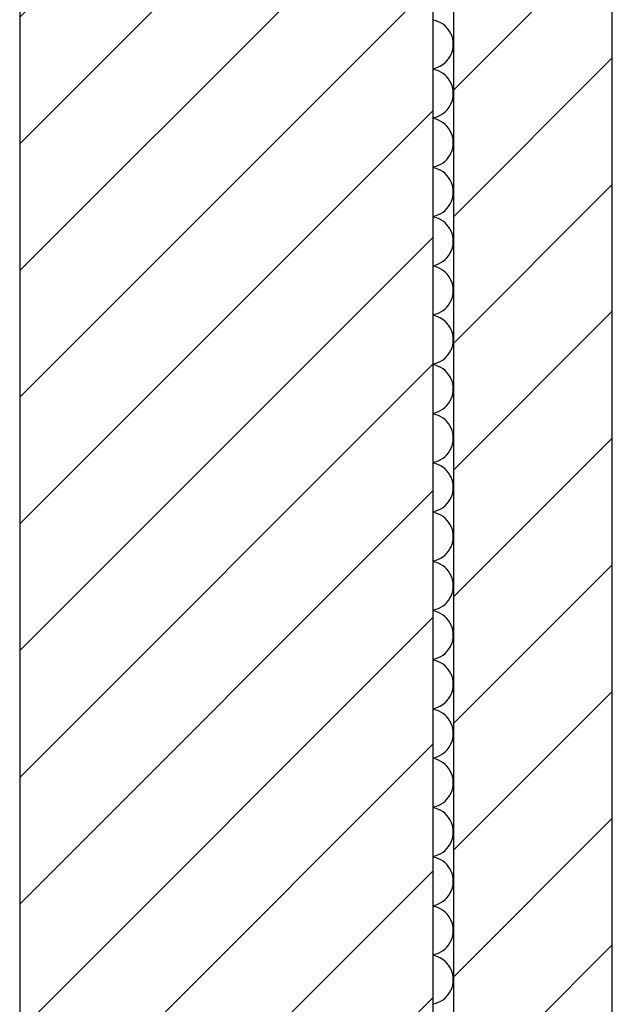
# Model space of a CAD drawing. Extents: x -73 to 359, y -4 to 85.
# Tile 48 of 151: x -14.519 to -14.089, y 33.393 to 34.107. Entities that reach past the tile are written whole.
import ezdxf

# ---------------------------------------------------------------- set-up
doc = ezdxf.new("R2010")
doc.units = 0
doc.header["$MEASUREMENT"] = 0
doc.layers.add('0._EG_7_0', color=7, linetype='Continuous')
doc.layers.add('0._EG_7_R_TR_AUSSENWAND', color=7, linetype='Continuous')
pattern_1 = [(45, (0, 0), (-0.04596194, 0.04596194), [])]

# ---------------------------------------------------------------- blocks, each defined once
blk = doc.blocks.new('*X10', base_point=(-79.15539, -34.50649))
at = {"layer": '0._EG_7_R_TR_AUSSENWAND', "linetype": 'Continuous', "ltscale": 1000}
for p, q in [((-14.21835, 34.10679), (-14.21869, 34.10684)), ((-14.21653, 34.10632), (-14.21835, 34.10679)), ((-14.21477, 34.10566), (-14.21653, 34.10632)), ((-14.21308, 34.10481), (-14.21477, 34.10566)), ((-14.2115, 34.1038), (-14.21308, 34.10481)), ((-14.21003, 34.10263), (-14.2115, 34.1038)), ((-14.20869, 34.1013), (-14.21003, 34.10263)), ((-14.2075, 34.09984), (-14.20869, 34.1013)), ((-14.20647, 34.09827), (-14.2075, 34.09984)), ((-14.20561, 34.0966), (-14.20647, 34.09827)), ((-14.20493, 34.09484), (-14.20561, 34.0966)), ((-14.20444, 34.09302), (-14.20493, 34.09484)), ((-14.20414, 34.09117), (-14.20444, 34.09302)), ((-14.20444, 34.08555), (-14.20414, 34.08741)), ((-14.20404, 34.08929), (-14.20414, 34.09117)), ((-14.20414, 34.08741), (-14.20404, 34.08929)), ((-14.20869, 34.07727), (-14.2075, 34.07873)), ((-14.2075, 34.07873), (-14.20647, 34.0803)), ((-14.20647, 34.0803), (-14.20561, 34.08198)), ((-14.20561, 34.08198), (-14.20493, 34.08373)), ((-14.20493, 34.08373), (-14.20444, 34.08555)), ((-14.21869, 34.07174), (-14.21835, 34.07178)), ((-14.21835, 34.07178), (-14.21653, 34.07226)), ((-14.21653, 34.07226), (-14.21477, 34.07292)), ((-14.21477, 34.07292), (-14.21308, 34.07376)), ((-14.21308, 34.07376), (-14.2115, 34.07477)), ((-14.2115, 34.07477), (-14.21003, 34.07595)), ((-14.21003, 34.07595), (-14.20869, 34.07727)), ((-14.21835, 34.07107), (-14.21869, 34.07112)), ((-14.21653, 34.0706), (-14.21835, 34.07107)), ((-14.21477, 34.06994), (-14.21653, 34.0706)), ((-14.21308, 34.0691), (-14.21477, 34.06994)), ((-14.2115, 34.06809), (-14.21308, 34.0691)), ((-14.21003, 34.06691), (-14.2115, 34.06809)), ((-14.20869, 34.06559), (-14.21003, 34.06691)), ((-14.2075, 34.06413), (-14.20869, 34.06559)), ((-14.20647, 34.06256), (-14.2075, 34.06413)), ((-14.20561, 34.06088), (-14.20647, 34.06256)), ((-14.20493, 34.05913), (-14.20561, 34.06088)), ((-14.20444, 34.05731), (-14.20493, 34.05913)), ((-14.20414, 34.05545), (-14.20444, 34.05731)), ((-14.20444, 34.04983), (-14.20414, 34.05169)), ((-14.20404, 34.05357), (-14.20414, 34.05545)), ((-14.20414, 34.05169), (-14.20404, 34.05357)), ((-14.20869, 34.04156), (-14.2075, 34.04301)), ((-14.2075, 34.04301), (-14.20647, 34.04459)), ((-14.20647, 34.04459), (-14.20561, 34.04626)), ((-14.20561, 34.04626), (-14.20493, 34.04802)), ((-14.20493, 34.04802), (-14.20444, 34.04983)), ((-14.21869, 34.03602), (-14.21835, 34.03607)), ((-14.21835, 34.03607), (-14.21653, 34.03654)), ((-14.21653, 34.03654), (-14.21477, 34.0372)), ((-14.21477, 34.0372), (-14.21308, 34.03804)), ((-14.21308, 34.03804), (-14.2115, 34.03906)), ((-14.2115, 34.03906), (-14.21003, 34.04023)), ((-14.21003, 34.04023), (-14.20869, 34.04156)), ((-14.21835, 34.03536), (-14.21869, 34.03541)), ((-14.21653, 34.03489), (-14.21835, 34.03536)), ((-14.21477, 34.03423), (-14.21653, 34.03489)), ((-14.21308, 34.03339), (-14.21477, 34.03423)), ((-14.2115, 34.03237), (-14.21308, 34.03339)), ((-14.21003, 34.0312), (-14.2115, 34.03237)), ((-14.20869, 34.02987), (-14.21003, 34.0312)), ((-14.2075, 34.02842), (-14.20869, 34.02987)), ((-14.20647, 34.02684), (-14.2075, 34.02842)), ((-14.20561, 34.02517), (-14.20647, 34.02684)), ((-14.20493, 34.02341), (-14.20561, 34.02517)), ((-14.20444, 34.0216), (-14.20493, 34.02341)), ((-14.20414, 34.01974), (-14.20444, 34.0216)), ((-14.20444, 34.01412), (-14.20414, 34.01598)), ((-14.20404, 34.01786), (-14.20414, 34.01974)), ((-14.20414, 34.01598), (-14.20404, 34.01786)), ((-14.20869, 34.00584), (-14.2075, 34.0073)), ((-14.2075, 34.0073), (-14.20647, 34.00887)), ((-14.20647, 34.00887), (-14.20561, 34.01055)), ((-14.20561, 34.01055), (-14.20493, 34.0123)), ((-14.20493, 34.0123), (-14.20444, 34.01412)), ((-14.21869, 34.00031), (-14.21835, 34.00036)), ((-14.21835, 34.00036), (-14.21653, 34.00083)), ((-14.21653, 34.00083), (-14.21477, 34.00149)), ((-14.21477, 34.00149), (-14.21308, 34.00233)), ((-14.21308, 34.00233), (-14.2115, 34.00334)), ((-14.2115, 34.00334), (-14.21003, 34.00452)), ((-14.21003, 34.00452), (-14.20869, 34.00584)), ((-14.21835, 33.99964), (-14.21869, 33.99969)), ((-14.21653, 33.99917), (-14.21835, 33.99964)), ((-14.21477, 33.99851), (-14.21653, 33.99917)), ((-14.21308, 33.99767), (-14.21477, 33.99851)), ((-14.2115, 33.99666), (-14.21308, 33.99767)), ((-14.21003, 33.99548), (-14.2115, 33.99666)), ((-14.20869, 33.99416), (-14.21003, 33.99548)), ((-14.2075, 33.9927), (-14.20869, 33.99416)), ((-14.20647, 33.99113), (-14.2075, 33.9927)), ((-14.20561, 33.98945), (-14.20647, 33.99113)), ((-14.20493, 33.9877), (-14.20561, 33.98945)), ((-14.20444, 33.98588), (-14.20493, 33.9877)), ((-14.20414, 33.98402), (-14.20444, 33.98588)), ((-14.20444, 33.9784), (-14.20414, 33.98026)), ((-14.20404, 33.98214), (-14.20414, 33.98402)), ((-14.20414, 33.98026), (-14.20404, 33.98214)), ((-14.20869, 33.97013), (-14.2075, 33.97158)), ((-14.2075, 33.97158), (-14.20647, 33.97316)), ((-14.20647, 33.97316), (-14.20561, 33.97483)), ((-14.20561, 33.97483), (-14.20493, 33.97659)), ((-14.20493, 33.97659), (-14.20444, 33.9784)), ((-14.21869, 33.96459), (-14.21835, 33.96464)), ((-14.21835, 33.96464), (-14.21653, 33.96511)), ((-14.21653, 33.96511), (-14.21477, 33.96577)), ((-14.21477, 33.96577), (-14.21308, 33.96661)), ((-14.21308, 33.96661), (-14.2115, 33.96763)), ((-14.2115, 33.96763), (-14.21003, 33.9688)), ((-14.21003, 33.9688), (-14.20869, 33.97013)), ((-14.21835, 33.96393), (-14.21869, 33.96398)), ((-14.21653, 33.96346), (-14.21835, 33.96393)), ((-14.21477, 33.9628), (-14.21653, 33.96346)), ((-14.21308, 33.96196), (-14.21477, 33.9628)), ((-14.2115, 33.96094), (-14.21308, 33.96196)), ((-14.21003, 33.95977), (-14.2115, 33.96094)), ((-14.20869, 33.95844), (-14.21003, 33.95977)), ((-14.2075, 33.95699), (-14.20869, 33.95844)), ((-14.20647, 33.95541), (-14.2075, 33.95699)), ((-14.20561, 33.95374), (-14.20647, 33.95541)), ((-14.20493, 33.95198), (-14.20561, 33.95374)), ((-14.20444, 33.95017), (-14.20493, 33.95198)), ((-14.20414, 33.94831), (-14.20444, 33.95017)), ((-14.20444, 33.94269), (-14.20414, 33.94455)), ((-14.20404, 33.94643), (-14.20414, 33.94831)), ((-14.20414, 33.94455), (-14.20404, 33.94643)), ((-14.20869, 33.93441), (-14.2075, 33.93587)), ((-14.2075, 33.93587), (-14.20647, 33.93744)), ((-14.20647, 33.93744), (-14.20561, 33.93912)), ((-14.20561, 33.93912), (-14.20493, 33.94087)), ((-14.20493, 33.94087), (-14.20444, 33.94269)), ((-14.21869, 33.92888), (-14.21835, 33.92893)), ((-14.21835, 33.92893), (-14.21653, 33.9294)), ((-14.21653, 33.9294), (-14.21477, 33.93006)), ((-14.21477, 33.93006), (-14.21308, 33.9309)), ((-14.21308, 33.9309), (-14.2115, 33.93191)), ((-14.2115, 33.93191), (-14.21003, 33.93309)), ((-14.21003, 33.93309), (-14.20869, 33.93441)), ((-14.21835, 33.92822), (-14.21869, 33.92826)), ((-14.21653, 33.92774), (-14.21835, 33.92822)), ((-14.21477, 33.92708), (-14.21653, 33.92774)), ((-14.21308, 33.92624), (-14.21477, 33.92708)), ((-14.2115, 33.92523), (-14.21308, 33.92624)), ((-14.21003, 33.92405), (-14.2115, 33.92523)), ((-14.20869, 33.92273), (-14.21003, 33.92405)), ((-14.2075, 33.92127), (-14.20869, 33.92273)), ((-14.20647, 33.9197), (-14.2075, 33.92127)), ((-14.20561, 33.91802), (-14.20647, 33.9197)), ((-14.20493, 33.91627), (-14.20561, 33.91802)), ((-14.20444, 33.91445), (-14.20493, 33.91627)), ((-14.20414, 33.91259), (-14.20444, 33.91445)), ((-14.20444, 33.90698), (-14.20414, 33.90883)), ((-14.20404, 33.91071), (-14.20414, 33.91259)), ((-14.20414, 33.90883), (-14.20404, 33.91071)), ((-14.20869, 33.8987), (-14.2075, 33.90016)), ((-14.2075, 33.90016), (-14.20647, 33.90173)), ((-14.20647, 33.90173), (-14.20561, 33.9034)), ((-14.20561, 33.9034), (-14.20493, 33.90516)), ((-14.20493, 33.90516), (-14.20444, 33.90698)), ((-14.21869, 33.89316), (-14.21835, 33.89321)), ((-14.21835, 33.89321), (-14.21653, 33.89368)), ((-14.21653, 33.89368), (-14.21477, 33.89434)), ((-14.21477, 33.89434), (-14.21308, 33.89519)), ((-14.21308, 33.89519), (-14.2115, 33.8962)), ((-14.2115, 33.8962), (-14.21003, 33.89737)), ((-14.21003, 33.89737), (-14.20869, 33.8987)), ((-14.21835, 33.8925), (-14.21869, 33.89255)), ((-14.21653, 33.89203), (-14.21835, 33.8925)), ((-14.21477, 33.89137), (-14.21653, 33.89203)), ((-14.21308, 33.89053), (-14.21477, 33.89137)), ((-14.2115, 33.88951), (-14.21308, 33.89053)), ((-14.21003, 33.88834), (-14.2115, 33.88951)), ((-14.20869, 33.88702), (-14.21003, 33.88834)), ((-14.2075, 33.88556), (-14.20869, 33.88702)), ((-14.20647, 33.88398), (-14.2075, 33.88556)), ((-14.20561, 33.88231), (-14.20647, 33.88398)), ((-14.20493, 33.88055), (-14.20561, 33.88231)), ((-14.20444, 33.87874), (-14.20493, 33.88055)), ((-14.20414, 33.87688), (-14.20444, 33.87874)), ((-14.20444, 33.87126), (-14.20414, 33.87312)), ((-14.20404, 33.875), (-14.20414, 33.87688)), ((-14.20414, 33.87312), (-14.20404, 33.875)), ((-14.20869, 33.86298), (-14.2075, 33.86444)), ((-14.2075, 33.86444), (-14.20647, 33.86602)), ((-14.20647, 33.86602), (-14.20561, 33.86769)), ((-14.20561, 33.86769), (-14.20493, 33.86945)), ((-14.20493, 33.86945), (-14.20444, 33.87126)), ((-14.21869, 33.85745), (-14.21835, 33.8575)), ((-14.21835, 33.8575), (-14.21653, 33.85797)), ((-14.21653, 33.85797), (-14.21477, 33.85863)), ((-14.21477, 33.85863), (-14.21308, 33.85947)), ((-14.21308, 33.85947), (-14.2115, 33.86049)), ((-14.2115, 33.86049), (-14.21003, 33.86166)), ((-14.21003, 33.86166), (-14.20869, 33.86298)), ((-14.21835, 33.85679), (-14.21869, 33.85684)), ((-14.21653, 33.85632), (-14.21835, 33.85679)), ((-14.21477, 33.85566), (-14.21653, 33.85632)), ((-14.21308, 33.85481), (-14.21477, 33.85566)), ((-14.2115, 33.8538), (-14.21308, 33.85481)), ((-14.21003, 33.85263), (-14.2115, 33.8538)), ((-14.20869, 33.8513), (-14.21003, 33.85263)), ((-14.2075, 33.84984), (-14.20869, 33.8513)), ((-14.20647, 33.84827), (-14.2075, 33.84984)), ((-14.20561, 33.8466), (-14.20647, 33.84827)), ((-14.20493, 33.84484), (-14.20561, 33.8466)), ((-14.20444, 33.84302), (-14.20493, 33.84484)), ((-14.20414, 33.84117), (-14.20444, 33.84302)), ((-14.20444, 33.83555), (-14.20414, 33.83741)), ((-14.20404, 33.83929), (-14.20414, 33.84117)), ((-14.20414, 33.83741), (-14.20404, 33.83929)), ((-14.20869, 33.82727), (-14.2075, 33.82873)), ((-14.2075, 33.82873), (-14.20647, 33.8303)), ((-14.20647, 33.8303), (-14.20561, 33.83198)), ((-14.20561, 33.83198), (-14.20493, 33.83373)), ((-14.20493, 33.83373), (-14.20444, 33.83555)), ((-14.21869, 33.82174), (-14.21835, 33.82178)), ((-14.21835, 33.82178), (-14.21653, 33.82226)), ((-14.21653, 33.82226), (-14.21477, 33.82292)), ((-14.21477, 33.82292), (-14.21308, 33.82376)), ((-14.21308, 33.82376), (-14.2115, 33.82477)), ((-14.2115, 33.82477), (-14.21003, 33.82595)), ((-14.21003, 33.82595), (-14.20869, 33.82727)), ((-14.21835, 33.82107), (-14.21869, 33.82112)), ((-14.21653, 33.8206), (-14.21835, 33.82107)), ((-14.21477, 33.81994), (-14.21653, 33.8206)), ((-14.21308, 33.8191), (-14.21477, 33.81994)), ((-14.2115, 33.81809), (-14.21308, 33.8191)), ((-14.21003, 33.81691), (-14.2115, 33.81809)), ((-14.20869, 33.81559), (-14.21003, 33.81691)), ((-14.2075, 33.81413), (-14.20869, 33.81559)), ((-14.20647, 33.81256), (-14.2075, 33.81413)), ((-14.20561, 33.81088), (-14.20647, 33.81256)), ((-14.20493, 33.80913), (-14.20561, 33.81088)), ((-14.20444, 33.80731), (-14.20493, 33.80913)), ((-14.20414, 33.80545), (-14.20444, 33.80731)), ((-14.20444, 33.79983), (-14.20414, 33.80169)), ((-14.20404, 33.80357), (-14.20414, 33.80545)), ((-14.20414, 33.80169), (-14.20404, 33.80357)), ((-14.20869, 33.79156), (-14.2075, 33.79301)), ((-14.2075, 33.79301), (-14.20647, 33.79459)), ((-14.20647, 33.79459), (-14.20561, 33.79626)), ((-14.20561, 33.79626), (-14.20493, 33.79802)), ((-14.20493, 33.79802), (-14.20444, 33.79983)), ((-14.21869, 33.78602), (-14.21835, 33.78607)), ((-14.21835, 33.78607), (-14.21653, 33.78654)), ((-14.21653, 33.78654), (-14.21477, 33.7872)), ((-14.21477, 33.7872), (-14.21308, 33.78804)), ((-14.21308, 33.78804), (-14.2115, 33.78906)), ((-14.2115, 33.78906), (-14.21003, 33.79023)), ((-14.21003, 33.79023), (-14.20869, 33.79156)), ((-14.21835, 33.78536), (-14.21869, 33.78541)), ((-14.21653, 33.78489), (-14.21835, 33.78536)), ((-14.21477, 33.78423), (-14.21653, 33.78489)), ((-14.21308, 33.78339), (-14.21477, 33.78423)), ((-14.2115, 33.78237), (-14.21308, 33.78339)), ((-14.21003, 33.7812), (-14.2115, 33.78237)), ((-14.20869, 33.77987), (-14.21003, 33.7812)), ((-14.2075, 33.77842), (-14.20869, 33.77987)), ((-14.20647, 33.77684), (-14.2075, 33.77842)), ((-14.20561, 33.77517), (-14.20647, 33.77684)), ((-14.20493, 33.77341), (-14.20561, 33.77517)), ((-14.20444, 33.7716), (-14.20493, 33.77341)), ((-14.20414, 33.76974), (-14.20444, 33.7716)), ((-14.20444, 33.76412), (-14.20414, 33.76598)), ((-14.20404, 33.76786), (-14.20414, 33.76974)), ((-14.20414, 33.76598), (-14.20404, 33.76786)), ((-14.20869, 33.75584), (-14.2075, 33.7573)), ((-14.2075, 33.7573), (-14.20647, 33.75887)), ((-14.20647, 33.75887), (-14.20561, 33.76055)), ((-14.20561, 33.76055), (-14.20493, 33.7623)), ((-14.20493, 33.7623), (-14.20444, 33.76412)), ((-14.21869, 33.75031), (-14.21835, 33.75036)), ((-14.21835, 33.75036), (-14.21653, 33.75083)), ((-14.21653, 33.75083), (-14.21477, 33.75149)), ((-14.21477, 33.75149), (-14.21308, 33.75233)), ((-14.21308, 33.75233), (-14.2115, 33.75334)), ((-14.2115, 33.75334), (-14.21003, 33.75452)), ((-14.21003, 33.75452), (-14.20869, 33.75584)), ((-14.21835, 33.74964), (-14.21869, 33.74969)), ((-14.21653, 33.74917), (-14.21835, 33.74964)), ((-14.21477, 33.74851), (-14.21653, 33.74917)), ((-14.21308, 33.74767), (-14.21477, 33.74851)), ((-14.2115, 33.74666), (-14.21308, 33.74767)), ((-14.21003, 33.74548), (-14.2115, 33.74666)), ((-14.20869, 33.74416), (-14.21003, 33.74548)), ((-14.2075, 33.7427), (-14.20869, 33.74416)), ((-14.20647, 33.74113), (-14.2075, 33.7427)), ((-14.20561, 33.73945), (-14.20647, 33.74113)), ((-14.20493, 33.7377), (-14.20561, 33.73945)), ((-14.20444, 33.73588), (-14.20493, 33.7377)), ((-14.20414, 33.73402), (-14.20444, 33.73588)), ((-14.20444, 33.7284), (-14.20414, 33.73026)), ((-14.20404, 33.73214), (-14.20414, 33.73402)), ((-14.20414, 33.73026), (-14.20404, 33.73214)), ((-14.20869, 33.72013), (-14.2075, 33.72158)), ((-14.2075, 33.72158), (-14.20647, 33.72316)), ((-14.20647, 33.72316), (-14.20561, 33.72483)), ((-14.20561, 33.72483), (-14.20493, 33.72659)), ((-14.20493, 33.72659), (-14.20444, 33.7284)), ((-14.21869, 33.71459), (-14.21835, 33.71464)), ((-14.21835, 33.71464), (-14.21653, 33.71511)), ((-14.21653, 33.71511), (-14.21477, 33.71577)), ((-14.21477, 33.71577), (-14.21308, 33.71661)), ((-14.21308, 33.71661), (-14.2115, 33.71763)), ((-14.2115, 33.71763), (-14.21003, 33.7188)), ((-14.21003, 33.7188), (-14.20869, 33.72013)), ((-14.21835, 33.71393), (-14.21869, 33.71398)), ((-14.21653, 33.71346), (-14.21835, 33.71393)), ((-14.21477, 33.7128), (-14.21653, 33.71346)), ((-14.21308, 33.71196), (-14.21477, 33.7128)), ((-14.2115, 33.71094), (-14.21308, 33.71196)), ((-14.21003, 33.70977), (-14.2115, 33.71094)), ((-14.20869, 33.70844), (-14.21003, 33.70977)), ((-14.2075, 33.70699), (-14.20869, 33.70844)), ((-14.20647, 33.70541), (-14.2075, 33.70699)), ((-14.20561, 33.70374), (-14.20647, 33.70541)), ((-14.20493, 33.70198), (-14.20561, 33.70374)), ((-14.20444, 33.70017), (-14.20493, 33.70198)), ((-14.20414, 33.69831), (-14.20444, 33.70017)), ((-14.20444, 33.69269), (-14.20414, 33.69455)), ((-14.20404, 33.69643), (-14.20414, 33.69831)), ((-14.20414, 33.69455), (-14.20404, 33.69643)), ((-14.20869, 33.68441), (-14.2075, 33.68587)), ((-14.2075, 33.68587), (-14.20647, 33.68744)), ((-14.20647, 33.68744), (-14.20561, 33.68912)), ((-14.20561, 33.68912), (-14.20493, 33.69087)), ((-14.20493, 33.69087), (-14.20444, 33.69269)), ((-14.21869, 33.67888), (-14.21835, 33.67893)), ((-14.21835, 33.67893), (-14.21653, 33.6794)), ((-14.21653, 33.6794), (-14.21477, 33.68006)), ((-14.21477, 33.68006), (-14.21308, 33.6809)), ((-14.21308, 33.6809), (-14.2115, 33.68191)), ((-14.2115, 33.68191), (-14.21003, 33.68309)), ((-14.21003, 33.68309), (-14.20869, 33.68441)), ((-14.21835, 33.67822), (-14.21869, 33.67826)), ((-14.21653, 33.67774), (-14.21835, 33.67822)), ((-14.21477, 33.67708), (-14.21653, 33.67774)), ((-14.21308, 33.67624), (-14.21477, 33.67708)), ((-14.2115, 33.67523), (-14.21308, 33.67624)), ((-14.21003, 33.67405), (-14.2115, 33.67523)), ((-14.20869, 33.67273), (-14.21003, 33.67405)), ((-14.2075, 33.67127), (-14.20869, 33.67273)), ((-14.20647, 33.6697), (-14.2075, 33.67127)), ((-14.20561, 33.66802), (-14.20647, 33.6697)), ((-14.20493, 33.66627), (-14.20561, 33.66802)), ((-14.20444, 33.66445), (-14.20493, 33.66627)), ((-14.20414, 33.66259), (-14.20444, 33.66445)), ((-14.20444, 33.65698), (-14.20414, 33.65883)), ((-14.20404, 33.66071), (-14.20414, 33.66259)), ((-14.20414, 33.65883), (-14.20404, 33.66071)), ((-14.20869, 33.6487), (-14.2075, 33.65016)), ((-14.2075, 33.65016), (-14.20647, 33.65173)), ((-14.20647, 33.65173), (-14.20561, 33.6534)), ((-14.20561, 33.6534), (-14.20493, 33.65516)), ((-14.20493, 33.65516), (-14.20444, 33.65698)), ((-14.21869, 33.64316), (-14.21835, 33.64321)), ((-14.21835, 33.64321), (-14.21653, 33.64368)), ((-14.21653, 33.64368), (-14.21477, 33.64434)), ((-14.21477, 33.64434), (-14.21308, 33.64519)), ((-14.21308, 33.64519), (-14.2115, 33.6462)), ((-14.2115, 33.6462), (-14.21003, 33.64737)), ((-14.21003, 33.64737), (-14.20869, 33.6487)), ((-14.21835, 33.6425), (-14.21869, 33.64255)), ((-14.21653, 33.64203), (-14.21835, 33.6425)), ((-14.21477, 33.64137), (-14.21653, 33.64203)), ((-14.21308, 33.64053), (-14.21477, 33.64137)), ((-14.2115, 33.63951), (-14.21308, 33.64053)), ((-14.21003, 33.63834), (-14.2115, 33.63951)), ((-14.20869, 33.63702), (-14.21003, 33.63834)), ((-14.2075, 33.63556), (-14.20869, 33.63702)), ((-14.20647, 33.63398), (-14.2075, 33.63556)), ((-14.20561, 33.63231), (-14.20647, 33.63398)), ((-14.20493, 33.63055), (-14.20561, 33.63231)), ((-14.20444, 33.62874), (-14.20493, 33.63055)), ((-14.20414, 33.62688), (-14.20444, 33.62874)), ((-14.20444, 33.62126), (-14.20414, 33.62312)), ((-14.20404, 33.625), (-14.20414, 33.62688)), ((-14.20414, 33.62312), (-14.20404, 33.625)), ((-14.20869, 33.61298), (-14.2075, 33.61444)), ((-14.2075, 33.61444), (-14.20647, 33.61602)), ((-14.20647, 33.61602), (-14.20561, 33.61769)), ((-14.20561, 33.61769), (-14.20493, 33.61945)), ((-14.20493, 33.61945), (-14.20444, 33.62126)), ((-14.21869, 33.60745), (-14.21835, 33.6075)), ((-14.21835, 33.6075), (-14.21653, 33.60797)), ((-14.21653, 33.60797), (-14.21477, 33.60863)), ((-14.21477, 33.60863), (-14.21308, 33.60947)), ((-14.21308, 33.60947), (-14.2115, 33.61049)), ((-14.2115, 33.61049), (-14.21003, 33.61166)), ((-14.21003, 33.61166), (-14.20869, 33.61298)), ((-14.21835, 33.60679), (-14.21869, 33.60684)), ((-14.21653, 33.60632), (-14.21835, 33.60679)), ((-14.21477, 33.60566), (-14.21653, 33.60632)), ((-14.21308, 33.60481), (-14.21477, 33.60566)), ((-14.2115, 33.6038), (-14.21308, 33.60481)), ((-14.21003, 33.60263), (-14.2115, 33.6038)), ((-14.20869, 33.6013), (-14.21003, 33.60263)), ((-14.2075, 33.59984), (-14.20869, 33.6013)), ((-14.20647, 33.59827), (-14.2075, 33.59984)), ((-14.20561, 33.5966), (-14.20647, 33.59827)), ((-14.20493, 33.59484), (-14.20561, 33.5966)), ((-14.20444, 33.59302), (-14.20493, 33.59484)), ((-14.20414, 33.59117), (-14.20444, 33.59302)), ((-14.20444, 33.58555), (-14.20414, 33.58741)), ((-14.20404, 33.58929), (-14.20414, 33.59117)), ((-14.20414, 33.58741), (-14.20404, 33.58929)), ((-14.20869, 33.57727), (-14.2075, 33.57873)), ((-14.2075, 33.57873), (-14.20647, 33.5803)), ((-14.20647, 33.5803), (-14.20561, 33.58198)), ((-14.20561, 33.58198), (-14.20493, 33.58373)), ((-14.20493, 33.58373), (-14.20444, 33.58555)), ((-14.21869, 33.57174), (-14.21835, 33.57178)), ((-14.21835, 33.57178), (-14.21653, 33.57226)), ((-14.21653, 33.57226), (-14.21477, 33.57292)), ((-14.21477, 33.57292), (-14.21308, 33.57376)), ((-14.21308, 33.57376), (-14.2115, 33.57477)), ((-14.2115, 33.57477), (-14.21003, 33.57595)), ((-14.21003, 33.57595), (-14.20869, 33.57727)), ((-14.21835, 33.57107), (-14.21869, 33.57112)), ((-14.21653, 33.5706), (-14.21835, 33.57107)), ((-14.21477, 33.56994), (-14.21653, 33.5706)), ((-14.21308, 33.5691), (-14.21477, 33.56994)), ((-14.2115, 33.56809), (-14.21308, 33.5691)), ((-14.21003, 33.56691), (-14.2115, 33.56809)), ((-14.20869, 33.56559), (-14.21003, 33.56691)), ((-14.2075, 33.56413), (-14.20869, 33.56559)), ((-14.20647, 33.56256), (-14.2075, 33.56413)), ((-14.20561, 33.56088), (-14.20647, 33.56256)), ((-14.20493, 33.55913), (-14.20561, 33.56088)), ((-14.20444, 33.55731), (-14.20493, 33.55913)), ((-14.20414, 33.55545), (-14.20444, 33.55731)), ((-14.20444, 33.54983), (-14.20414, 33.55169)), ((-14.20404, 33.55357), (-14.20414, 33.55545)), ((-14.20414, 33.55169), (-14.20404, 33.55357)), ((-14.20869, 33.54156), (-14.2075, 33.54301)), ((-14.2075, 33.54301), (-14.20647, 33.54459)), ((-14.20647, 33.54459), (-14.20561, 33.54626)), ((-14.20561, 33.54626), (-14.20493, 33.54802)), ((-14.20493, 33.54802), (-14.20444, 33.54983)), ((-14.21869, 33.53602), (-14.21835, 33.53607)), ((-14.21835, 33.53607), (-14.21653, 33.53654)), ((-14.21653, 33.53654), (-14.21477, 33.5372)), ((-14.21477, 33.5372), (-14.21308, 33.53804)), ((-14.21308, 33.53804), (-14.2115, 33.53906)), ((-14.2115, 33.53906), (-14.21003, 33.54023)), ((-14.21003, 33.54023), (-14.20869, 33.54156)), ((-14.21835, 33.53536), (-14.21869, 33.53541)), ((-14.21653, 33.53489), (-14.21835, 33.53536)), ((-14.21477, 33.53423), (-14.21653, 33.53489)), ((-14.21308, 33.53339), (-14.21477, 33.53423)), ((-14.2115, 33.53237), (-14.21308, 33.53339)), ((-14.21003, 33.5312), (-14.2115, 33.53237)), ((-14.20869, 33.52987), (-14.21003, 33.5312)), ((-14.2075, 33.52842), (-14.20869, 33.52987)), ((-14.20647, 33.52684), (-14.2075, 33.52842)), ((-14.20561, 33.52517), (-14.20647, 33.52684)), ((-14.20493, 33.52341), (-14.20561, 33.52517)), ((-14.20444, 33.5216), (-14.20493, 33.52341)), ((-14.20414, 33.51974), (-14.20444, 33.5216)), ((-14.20444, 33.51412), (-14.20414, 33.51598)), ((-14.20404, 33.51786), (-14.20414, 33.51974)), ((-14.20414, 33.51598), (-14.20404, 33.51786)), ((-14.20869, 33.50584), (-14.2075, 33.5073)), ((-14.2075, 33.5073), (-14.20647, 33.50887)), ((-14.20647, 33.50887), (-14.20561, 33.51055)), ((-14.20561, 33.51055), (-14.20493, 33.5123)), ((-14.20493, 33.5123), (-14.20444, 33.51412)), ((-14.21869, 33.50031), (-14.21835, 33.50036)), ((-14.21835, 33.50036), (-14.21653, 33.50083)), ((-14.21653, 33.50083), (-14.21477, 33.50149)), ((-14.21477, 33.50149), (-14.21308, 33.50233)), ((-14.21308, 33.50233), (-14.2115, 33.50334)), ((-14.2115, 33.50334), (-14.21003, 33.50452)), ((-14.21003, 33.50452), (-14.20869, 33.50584)), ((-14.21835, 33.49964), (-14.21869, 33.49969)), ((-14.21653, 33.49917), (-14.21835, 33.49964)), ((-14.21477, 33.49851), (-14.21653, 33.49917)), ((-14.21308, 33.49767), (-14.21477, 33.49851)), ((-14.2115, 33.49666), (-14.21308, 33.49767)), ((-14.21003, 33.49548), (-14.2115, 33.49666)), ((-14.20869, 33.49416), (-14.21003, 33.49548)), ((-14.2075, 33.4927), (-14.20869, 33.49416)), ((-14.20647, 33.49113), (-14.2075, 33.4927)), ((-14.20561, 33.48945), (-14.20647, 33.49113)), ((-14.20493, 33.4877), (-14.20561, 33.48945)), ((-14.20444, 33.48588), (-14.20493, 33.4877)), ((-14.20414, 33.48402), (-14.20444, 33.48588)), ((-14.20444, 33.4784), (-14.20414, 33.48026)), ((-14.20404, 33.48214), (-14.20414, 33.48402)), ((-14.20414, 33.48026), (-14.20404, 33.48214)), ((-14.20869, 33.47013), (-14.2075, 33.47158)), ((-14.2075, 33.47158), (-14.20647, 33.47316)), ((-14.20647, 33.47316), (-14.20561, 33.47483)), ((-14.20561, 33.47483), (-14.20493, 33.47659)), ((-14.20493, 33.47659), (-14.20444, 33.4784)), ((-14.21869, 33.46459), (-14.21835, 33.46464)), ((-14.21835, 33.46464), (-14.21653, 33.46511)), ((-14.21653, 33.46511), (-14.21477, 33.46577)), ((-14.21477, 33.46577), (-14.21308, 33.46661)), ((-14.21308, 33.46661), (-14.2115, 33.46763)), ((-14.2115, 33.46763), (-14.21003, 33.4688)), ((-14.21003, 33.4688), (-14.20869, 33.47013)), ((-14.21835, 33.46393), (-14.21869, 33.46398)), ((-14.21653, 33.46346), (-14.21835, 33.46393)), ((-14.21477, 33.4628), (-14.21653, 33.46346)), ((-14.21308, 33.46196), (-14.21477, 33.4628)), ((-14.2115, 33.46094), (-14.21308, 33.46196)), ((-14.21003, 33.45977), (-14.2115, 33.46094)), ((-14.20869, 33.45844), (-14.21003, 33.45977)), ((-14.2075, 33.45699), (-14.20869, 33.45844)), ((-14.20647, 33.45541), (-14.2075, 33.45699)), ((-14.20561, 33.45374), (-14.20647, 33.45541)), ((-14.20493, 33.45198), (-14.20561, 33.45374)), ((-14.20444, 33.45017), (-14.20493, 33.45198)), ((-14.20414, 33.44831), (-14.20444, 33.45017)), ((-14.20444, 33.44269), (-14.20414, 33.44455)), ((-14.20404, 33.44643), (-14.20414, 33.44831)), ((-14.20414, 33.44455), (-14.20404, 33.44643)), ((-14.20869, 33.43441), (-14.2075, 33.43587)), ((-14.2075, 33.43587), (-14.20647, 33.43744)), ((-14.20647, 33.43744), (-14.20561, 33.43912)), ((-14.20561, 33.43912), (-14.20493, 33.44087)), ((-14.20493, 33.44087), (-14.20444, 33.44269)), ((-14.21869, 33.42888), (-14.21835, 33.42893)), ((-14.21835, 33.42893), (-14.21653, 33.4294)), ((-14.21653, 33.4294), (-14.21477, 33.43006)), ((-14.21477, 33.43006), (-14.21308, 33.4309)), ((-14.21308, 33.4309), (-14.2115, 33.43191)), ((-14.2115, 33.43191), (-14.21003, 33.43309)), ((-14.21003, 33.43309), (-14.20869, 33.43441)), ((-14.21835, 33.42822), (-14.21869, 33.42826)), ((-14.21653, 33.42774), (-14.21835, 33.42822)), ((-14.21477, 33.42708), (-14.21653, 33.42774)), ((-14.21308, 33.42624), (-14.21477, 33.42708)), ((-14.2115, 33.42523), (-14.21308, 33.42624)), ((-14.21003, 33.42405), (-14.2115, 33.42523)), ((-14.20869, 33.42273), (-14.21003, 33.42405)), ((-14.2075, 33.42127), (-14.20869, 33.42273)), ((-14.20647, 33.4197), (-14.2075, 33.42127)), ((-14.20561, 33.41802), (-14.20647, 33.4197)), ((-14.20493, 33.41627), (-14.20561, 33.41802)), ((-14.20444, 33.41445), (-14.20493, 33.41627)), ((-14.20414, 33.41259), (-14.20444, 33.41445)), ((-14.20444, 33.40698), (-14.20414, 33.40883)), ((-14.20404, 33.41071), (-14.20414, 33.41259)), ((-14.20414, 33.40883), (-14.20404, 33.41071)), ((-14.20869, 33.3987), (-14.2075, 33.40016)), ((-14.2075, 33.40016), (-14.20647, 33.40173)), ((-14.20647, 33.40173), (-14.20561, 33.4034)), ((-14.20561, 33.4034), (-14.20493, 33.40516)), ((-14.20493, 33.40516), (-14.20444, 33.40698)), ((-14.21869, 33.39316), (-14.21835, 33.39321)), ((-14.21835, 33.39321), (-14.21653, 33.39368)), ((-14.21653, 33.39368), (-14.21477, 33.39434)), ((-14.21477, 33.39434), (-14.21308, 33.39519)), ((-14.21308, 33.39519), (-14.2115, 33.3962)), ((-14.2115, 33.3962), (-14.21003, 33.39737)), ((-14.21003, 33.39737), (-14.20869, 33.3987))]:
    blk.add_line(p, q, dxfattribs=at)

msp = doc.modelspace()

# ---------------------------------------------------------------- hatches: boundary and pattern name
at = {"layer": '0._EG_7_R_TR_AUSSENWAND', "linetype": 'Continuous', "ltscale": 1000}
h = msp.add_hatch(dxfattribs=at)
h.set_pattern_fill('MW_Kalksandstein_0007', color=256, style=0, pattern_type=2)
h.set_pattern_definition(pattern_1)
h.paths.add_polyline_path([(-14.08869, 32.635), (-14.08869, 41.625), (-14.20369, 41.51), (-14.20369, 32.75)], flags=0)
h = msp.add_hatch(dxfattribs=at)
h.set_pattern_fill('MW_Kalksandstein_0007', color=256, style=0, pattern_type=2)
h.set_pattern_definition(pattern_1)
h.paths.add_polyline_path([(-14.21869, 32.765), (-14.21869, 41.495), (-14.51869, 41.195), (-14.51869, 33.065)], flags=0)

# ---------------------------------------------------------------- linework, layer by layer
for p, q in [((-14.08869, 32.635), (-14.08869, 41.625)), ((-14.20369, 32.75), (-14.20369, 41.51)), ((-14.21869, 32.765), (-14.21869, 41.495)), ((-14.51869, 41.195), (-14.51869, 33.065))]:
    msp.add_line(p, q, dxfattribs=at)

# ---------------------------------------------------------------- block references
at = {"layer": '0._EG_7_0', "linetype": 'Continuous', "ltscale": 1000}
msp.add_blockref('*X10', (-79.15539, -34.50649), dxfattribs=at)

doc.saveas('drawing.dxf')
